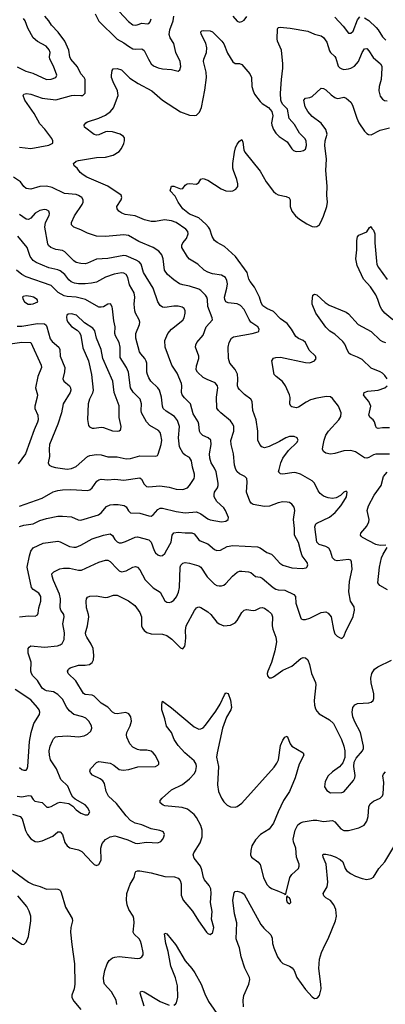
# Model space of a CAD drawing. Header units: inches. Extents: x 990586 to 1117858, y 769490 to 892071.
# Tile 41 of 248: x 1040673 to 1043894, y 849472 to 858159. Entities that reach past the tile are written whole.
import ezdxf

# ---------------------------------------------------------------- set-up
doc = ezdxf.new("R2010")
doc.units = ezdxf.units.IN
doc.header["$MEASUREMENT"] = 0
doc.layers.add('B0844', color=7, linetype='Continuous')
doc.layers.add('B0845', color=7, linetype='Continuous')

msp = doc.modelspace()

# ---------------------------------------------------------------- linework, layer by layer
at = {"layer": 'B0844', "color": 6}
for points, elevation in [([(1041133.1, 850000), (1041154.4, 849830), (1041159.5, 849650), (1041152.6, 849610), (1041132.1, 849552.1), (1041133.2, 849533.2), (1041150, 849499.1), (1041210, 849427.6)], 2600), ([(1041529.2, 849470), (1041521.8, 849510), (1041481.6, 849581.6), (1041419.8, 849650), (1041413.2, 849670), (1041412, 849710), (1041422, 849770), (1041443.6, 849830), (1041461.1, 849858.9), (1041490, 849882.7), (1041510.4, 849889.6), (1041550, 849892.7), (1041710, 849876.3), (1041730, 849879.4), (1041749.9, 849890), (1041759.9, 849910), (1041760.2, 849930), (1041744.7, 850000)], 2600), ([(1042030, 849463.6), (1042046, 849474), (1042054.2, 849485.8), (1042065.1, 849534.9), (1042064.4, 849635.6), (1042046.1, 849706.1), (1042003.3, 849810), (1041979.6, 849939.6), (1041962.7, 850000)], 2500), ([(1042044, 850000), (1042051.1, 849991.1), (1042130, 849856.1), (1042188.8, 849788.8), (1042215.8, 849750), (1042270.1, 849650), (1042304.6, 849564.6), (1042337.6, 849497.6), (1042430, 849361.9)], 2500), ([(1042644.9, 849450), (1042640.5, 849510), (1042646.1, 849550), (1042692.4, 849650), (1042699.3, 849690), (1042696.4, 849710), (1042656.7, 849790), (1042623.5, 849890), (1042609.2, 849970), (1042598.6, 850000)], 2500), ([(1042904.2, 850000), (1042912.5, 849970), (1042944.9, 849890), (1042970, 849851.8), (1042992.6, 849832.6), (1043050, 849808.8), (1043073.3, 849793.3), (1043089.8, 849769.8), (1043114.6, 849710), (1043190, 849603.3), (1043250, 849537.4), (1043270, 849524.4), (1043290, 849525), (1043296.8, 849530), (1043313.7, 849550), (1043328.2, 849610), (1043326.6, 849650), (1043307.4, 849787.4), (1043313.4, 849870), (1043332.6, 849930), (1043365.6, 850000)], 2500), ([(1041770, 849457.3), (1041733.9, 849570), (1041737.6, 849582.4), (1041750, 849589.4), (1041770, 849582.9), (1041910, 849497.2), (1041990, 849464.8)], 2500)]:
    msp.add_lwpolyline(points, dxfattribs=dict(at, elevation=elevation))
at = {"layer": 'B0845', "color": 6}
for points, elevation in [([(1040650, 857742.4), (1040725.2, 857705.2), (1040787.9, 857687.9), (1040910, 857630), (1040950, 857633.7), (1040990, 857647.8), (1041000.4, 857670), (1040969.6, 857750), (1040937.7, 857810), (1040934.7, 857830), (1040939.7, 857870), (1040933.1, 857893.1), (1040905.3, 857925.3), (1040830, 857967.6), (1040790, 857999.9), (1040745.5, 858085.5), (1040719.9, 858150), (1040705.7, 858170)], 3000), ([(1040670, 857033.3), (1040770, 857023), (1040929.1, 857050.9), (1040963.7, 857070), (1040965.3, 857090), (1040954.6, 857110), (1040892.8, 857192.8), (1040850, 857240.8), (1040801.3, 857330), (1040717.8, 857450), (1040703.6, 857490), (1040710, 857502.6), (1040733.3, 857506.7), (1040770, 857502.4), (1040870, 857467.7), (1040990, 857451.1), (1041130, 857490), (1041153.4, 857493.4), (1041210, 857488.9), (1041228.6, 857491.4), (1041249.9, 857510.1), (1041250.6, 857630), (1041239.4, 857650), (1041210, 857682.5), (1041182.3, 857742.3), (1041124.1, 857810), (1041112.9, 857830), (1041106.2, 857890), (1041070.3, 857970), (1041010.2, 858050.2), (1040952.5, 858110), (1040930.4, 858150.4), (1040894.6, 858190)], 2900), ([(1041337.6, 858210), (1041370, 858146.8), (1041530, 857987.5), (1041590, 857955), (1041630, 857925.3), (1041670, 857903.3), (1041690, 857898.1), (1041750, 857901), (1041757.5, 857897.5), (1041770, 857887), (1041807.1, 857810), (1041832.3, 857770), (1041851.5, 857751.5), (1041893.7, 857733.7), (1041930, 857724.7), (1042010, 857720.8), (1042070, 857704.6), (1042084.7, 857715.3), (1042092.9, 857747.1), (1042087.1, 857790), (1042049.7, 857870), (1042031.2, 857950), (1041999.3, 857999.3), (1041989.8, 858029.8), (1041995, 858070), (1042025.4, 858150), (1042029.8, 858190)], 2900), ([(1041549.3, 858230), (1041630, 858142), (1041670, 858113.8), (1041690, 858109.4), (1041707.5, 858112.5), (1041750, 858128.2), (1041798.1, 858121.9), (1041810, 858124.6), (1041820.8, 858139.2), (1041830, 858165.5)], 3000), ([(1042550, 858190.4), (1042590, 858147.4), (1042610, 858137.7), (1042630, 858141.9), (1042650, 858155.5), (1042673.8, 858186.2)], 2900), ([(1043450, 858182.6), (1043523.4, 858103.4), (1043570, 858041), (1043590, 858041), (1043610, 858059.1), (1043650, 858158.2), (1043670, 858185.4)], 2900), ([(1043710, 858176.8), (1043750, 858151.9), (1043813.6, 858090), (1043831.1, 858070), (1043870, 858008.5), (1043897.6, 857977.6)], 2900), ([(1040650, 851310), (1040690, 851301.5), (1040750, 851313.9), (1040770, 851310.8), (1040790, 851278.8), (1040805, 851265), (1040870, 851253.2), (1040912.7, 851212.7), (1040930, 851211.4), (1040950, 851216.7), (1041010, 851251.1), (1041030, 851254.8), (1041104.1, 851244.1), (1041140.4, 851220.4), (1041170, 851188.8), (1041210, 851158.1), (1041250, 851142.7), (1041270, 851144.5), (1041279.3, 851150), (1041289.1, 851170), (1041271.1, 851210), (1041250, 851231.8), (1041161.8, 851281.8), (1041140.7, 851300.7), (1041125, 851325), (1041097.3, 851397.3), (1041035.7, 851455.7), (1040998.2, 851550), (1040943.8, 851630), (1040935.1, 851670), (1040933.5, 851710), (1040941.7, 851750), (1040962, 851798), (1040970, 851813.3), (1040989.3, 851830.7), (1041010, 851836.3), (1041090, 851840.3), (1041190, 851833), (1041239.2, 851840.8), (1041270, 851854.5), (1041298.9, 851881.1), (1041308.8, 851910), (1041305.7, 851930), (1041282.3, 851970), (1041255.6, 851995.6), (1041230, 852007.6), (1041150.5, 852030.5), (1041110, 852061.3), (1041087.1, 852090), (1041050, 852164.8), (1041010, 852206.7), (1040970, 852230), (1040910, 852238.4), (1040890, 852245.4), (1040870, 852262.5), (1040828.3, 852328.3), (1040788.3, 852370), (1040775.7, 852390), (1040771.5, 852411.5), (1040774.7, 852490), (1040745.9, 852570), (1040746.9, 852610), (1040755.9, 852624.1), (1040770, 852633.5), (1040890, 852623), (1041004.4, 852635.6), (1041030, 852643.4), (1041045.7, 852654.3), (1041065, 852690), (1041068.4, 852750), (1041052.6, 852830), (1041065.6, 852890), (1041060.3, 852910), (1041035.7, 852950), (1041029.8, 852969.8), (1041031.5, 853050), (1041024, 853090), (1040970.6, 853210), (1040957.7, 853250), (1040957.1, 853270), (1040972, 853288), (1041025.1, 853314.9), (1041059.7, 853320.3), (1041110, 853320.5), (1041190, 853302.7), (1041216.8, 853303.2), (1041370, 853372.1), (1041430, 853392), (1041450, 853391.1), (1041470, 853378.9), (1041530, 853313.9), (1041550, 853296.1), (1041570, 853288.6), (1041610, 853295.4), (1041670, 853329.6), (1041694.1, 853334.1), (1041710, 853328.6), (1041730, 853305.2), (1041778.2, 853218.2), (1041850, 853145.7), (1041909.5, 853109.5), (1041952.7, 853032.7), (1041970, 853020.3), (1041990, 853016.4), (1042010, 853022.4), (1042030, 853036.9), (1042053.4, 853066.6), (1042072.3, 853107.8), (1042082, 853150), (1042087.1, 853330), (1042092.9, 853347.1), (1042110, 853365.4), (1042130, 853370.1), (1042170, 853363.1), (1042250, 853339.8), (1042269.6, 853330), (1042324.5, 853244.5), (1042390, 853180.1), (1042410, 853168.4), (1042430, 853163.3), (1042450, 853163.4), (1042470, 853170.1), (1042490, 853184.6), (1042547, 853250), (1042590, 853284.9), (1042610, 853292.9), (1042630, 853294.3), (1042690, 853288.2), (1042710, 853280.9), (1042750, 853247.2), (1042790, 853241.5), (1042810, 853233.2), (1042905, 853150), (1042930, 853134), (1042950, 853128.8), (1043010, 853127.4), (1043088.6, 853088.6), (1043103, 853070), (1043105.9, 853010), (1043146.4, 852886.4), (1043154, 852874), (1043166.5, 852866.5), (1043190, 852866.6), (1043230, 852879.6), (1043330, 852928.8), (1043370, 852933.6), (1043390, 852924.6), (1043417.4, 852890), (1043437.6, 852777.6), (1043450, 852742.2), (1043470, 852720.6), (1043490, 852707.1), (1043510, 852701.1), (1043530, 852718), (1043550.4, 852770), (1043597.5, 852862.5), (1043610, 852893), (1043624, 852950), (1043619.2, 852979.2), (1043586, 853030), (1043572.6, 853110), (1043577.9, 853202.1), (1043601.1, 853310), (1043597.1, 853377.1), (1043589.9, 853389.9), (1043570, 853397.1), (1043470, 853386.3), (1043450.3, 853390.3), (1043439.3, 853399.3), (1043430, 853410), (1043410.7, 853470), (1043395.2, 853495.2), (1043370, 853512.1), (1043310.3, 853530.3), (1043289.6, 853549.6), (1043274.1, 853685.9), (1043282.2, 853710), (1043290, 853717.2), (1043402.5, 853770), (1043451.4, 853810), (1043503, 853870), (1043530, 853910.2), (1043551.7, 853950), (1043558.7, 853990), (1043550, 853999.8), (1043530, 853989.8), (1043498.7, 853961.3), (1043460.4, 853939.6), (1043430, 853934.4), (1043390, 853939.6), (1043350, 853956.3), (1043318.7, 853978.7), (1043301.9, 854001.9), (1043270, 854068.9), (1043249.6, 854089.6), (1043147.1, 854150), (1043110, 854162.5), (1043090, 854164.1), (1042990, 854149.3), (1042971.7, 854151.7), (1042960.3, 854160.3), (1042954.2, 854170), (1042957.7, 854190), (1042973.9, 854250), (1042992.4, 854290), (1043041.2, 854358.8), (1043114, 854430), (1043126, 854450), (1043121.2, 854461.2), (1043116.4, 854470), (1043090, 854480.7), (1043050, 854482.6), (1043016.8, 854470), (1042963.1, 854436.9), (1042870, 854392.4), (1042830, 854383.2), (1042807, 854390), (1042788.4, 854410), (1042771.6, 854450), (1042770, 854530), (1042755.8, 854630), (1042728.2, 854710), (1042720.5, 854790), (1042709.4, 854810), (1042652.9, 854852.9), (1042610, 854896.5), (1042598.3, 854910), (1042590.5, 854930), (1042595.8, 854990), (1042591, 855031), (1042571.7, 855071.7), (1042524.9, 855130), (1042511.8, 855170), (1042510.2, 855270), (1042517.2, 855310), (1042537.6, 855350), (1042557.7, 855362.3), (1042722, 855390), (1042773.8, 855406.2), (1042779.1, 855410), (1042782.5, 855430), (1042770.4, 855450), (1042710, 855490.6), (1042693.9, 855513.9), (1042650, 855601.5), (1042617.8, 855637.8), (1042590, 855650.8), (1042510, 855659.6), (1042488.5, 855670), (1042479, 855690), (1042476.8, 855710), (1042497.3, 855790), (1042502.6, 855830), (1042499, 855859), (1042484.8, 855884.8), (1042450, 855904.9), (1042370, 855918.1), (1042330, 855930.2), (1042298.7, 855950), (1042241.1, 856001.1), (1042170, 856047.2), (1042150, 856067.3), (1042101.7, 856150), (1042101.5, 856170), (1042110, 856190), (1042142.3, 856230), (1042157.8, 856270), (1042153.3, 856290), (1042136.7, 856310), (1042050.7, 856370.7), (1042010, 856385.6), (1041947.3, 856392.7), (1041870, 856378.2), (1041830, 856379.1), (1041773.4, 856393.4), (1041690, 856428.6), (1041601.3, 856441.3), (1041571.1, 856451.1), (1041546.5, 856470), (1041532.6, 856490), (1041529.5, 856510), (1041565.2, 856570), (1041571.7, 856590), (1041567.6, 856610), (1041450, 856690.2), (1041265.5, 856770), (1041230.9, 856790), (1041204.6, 856810), (1041179.5, 856850), (1041152, 856870), (1041145.2, 856890), (1041170.5, 856910), (1041190, 856916.2), (1041350, 856942.1), (1041430, 856945.7), (1041496.2, 856963.8), (1041550, 856996.9), (1041570, 857023.4), (1041590, 857066.4), (1041596.7, 857090), (1041595.7, 857115.7), (1041588.3, 857130), (1041557.1, 857150), (1041490, 857170), (1041450, 857172.4), (1041430, 857168.3), (1041370, 857142.7), (1041350, 857140.6), (1041330, 857144.9), (1041244.7, 857210), (1041241, 857230), (1041255.3, 857250), (1041270, 857257.5), (1041370, 857289.4), (1041430, 857316.8), (1041472, 857348), (1041497.8, 857382.2), (1041540.1, 857490), (1041534.5, 857530), (1041495.5, 857610), (1041482.3, 857650), (1041480.6, 857670), (1041486.2, 857710), (1041494.7, 857725.3), (1041530, 857729.5), (1041570, 857715.6), (1041642.7, 857642.7), (1041716.1, 857596.1), (1041837.9, 857530), (1041930, 857448), (1042090, 857346.1), (1042170, 857315.9), (1042210, 857312.4), (1042230, 857317.6), (1042257.1, 857342.9), (1042274.6, 857385.4), (1042302.6, 857537.4), (1042317.4, 857650), (1042314.8, 857694.8), (1042291, 857790), (1042294.5, 857810), (1042318.8, 857870), (1042322.7, 857910), (1042312.5, 857952.5), (1042271.6, 858030), (1042268.4, 858051.6), (1042278.2, 858061.8), (1042290, 858064), (1042350, 858061.8), (1042370, 858052.9), (1042454.5, 857970), (1042470, 857945.1), (1042502.3, 857862.3), (1042550, 857785.9), (1042570, 857771.7), (1042610, 857772.4), (1042630, 857764.7), (1042701.2, 857681.2), (1042715.7, 857650), (1042717.2, 857570), (1042728.3, 857530), (1042742.2, 857502.2), (1042790, 857436.7), (1042810, 857419), (1042865.3, 857385.3), (1042895.2, 857350), (1042901.7, 857310), (1042891.5, 857250), (1042893.3, 857230), (1042908.9, 857190), (1042930, 857157), (1042958.2, 857130), (1043030, 857082.4), (1043070, 857021), (1043085.2, 857005.2), (1043110, 856997), (1043150, 856999.4), (1043174.5, 857005.5), (1043190, 857015.7), (1043199.1, 857050), (1043197.2, 857090), (1043185.2, 857110), (1043138.3, 857158.3), (1043095.3, 857235.3), (1043048.4, 857288.4), (1043033, 857370), (1042990.8, 857410.8), (1042979.3, 857430), (1042974.1, 857450), (1042971.6, 857510), (1042978.8, 857630), (1042990.4, 857730), (1042990.1, 857770.1), (1042978.1, 857890), (1042943.1, 857970), (1042939.9, 857990), (1042943.8, 858076.2), (1042949.2, 858090.8), (1042968.2, 858091.8), (1043055.7, 858084.3), (1043210, 858059.2), (1043270, 858032.7), (1043330, 858015.3), (1043350, 858002.1), (1043379.7, 857959.7), (1043403, 857883), (1043411.2, 857870), (1043450, 857833.5), (1043458.6, 857818.6), (1043479.8, 857750), (1043493.9, 857733.9), (1043510, 857725), (1043530, 857720.9), (1043570, 857724.6), (1043590, 857731), (1043622.2, 857750), (1043656.8, 857790), (1043690, 857868.8), (1043710, 857901.3), (1043730, 857903.8), (1043750, 857884.4), (1043787, 857827), (1043850.8, 857770.8), (1043862.4, 857750), (1043864.4, 857730), (1043856.2, 857630), (1043838.5, 857570), (1043836.8, 857530), (1043850, 857485.7), (1043870, 857457.9), (1043887.4, 857447.4), (1043910, 857443.7)], 2800), ([(1043930, 854326.6), (1043810, 854326.9), (1043790, 854320.9), (1043750, 854297.5), (1043730, 854292), (1043710, 854294), (1043630, 854345.1), (1043590, 854358.2), (1043530, 854355.9), (1043450, 854332.4), (1043410, 854326.1), (1043370, 854334.9), (1043348.2, 854348.2), (1043341.3, 854370), (1043343.4, 854390), (1043355.7, 854450), (1043370, 854493), (1043393.4, 854530), (1043484.3, 854630), (1043502.1, 854657.9), (1043504.8, 854690), (1043480.6, 854750), (1043430, 854818.5), (1043410, 854830.5), (1043375, 854835), (1043290, 854820.8), (1043235, 854805), (1043195.4, 854784.6), (1043130, 854739.7), (1043110, 854733.4), (1043070, 854743), (1043062.3, 854750), (1043053.9, 854770), (1043054.6, 854825.4), (1043049.9, 854850), (1043014.8, 854930), (1042987, 854967), (1042931.8, 855010), (1042914.7, 855030), (1042894.2, 855150), (1042908.4, 855171.6), (1042930, 855178.9), (1042970, 855181.4), (1043190, 855134.6), (1043230, 855132.9), (1043271.6, 855150), (1043285.4, 855170), (1043279.4, 855190), (1043224.4, 855244.4), (1043190, 855310.6), (1043170, 855327.8), (1043130, 855345), (1043104.9, 855364.9), (1043066.7, 855430), (1043030, 855477.9), (1042970, 855521.3), (1042910, 855584), (1042850, 855611.3), (1042815.9, 855635.9), (1042800.5, 855660.5), (1042787, 855710), (1042740.6, 855800.6), (1042702.4, 855850), (1042692.4, 855870), (1042675.6, 855930), (1042574.7, 856070), (1042478, 856158), (1042412.5, 856192.5), (1042390, 856211.1), (1042367.1, 856247.1), (1042348.3, 856310), (1042336.8, 856330), (1042314, 856354), (1042249.9, 856409.9), (1042170, 856443), (1042110.6, 856490), (1042068.6, 856550), (1042042.1, 856602.1), (1041997.6, 856650), (1042010.8, 856689.2), (1042030, 856690.1), (1042090, 856666.5), (1042109, 856670), (1042130, 856699.3), (1042147.7, 856712.3), (1042170, 856714.9), (1042231.7, 856708.3), (1042250, 856723), (1042267.6, 856752.4), (1042290, 856758.3), (1042330, 856744.5), (1042446.9, 856666.9), (1042488.8, 856648.8), (1042530, 856646.2), (1042550, 856650.1), (1042576.5, 856663.5), (1042593.5, 856686.5), (1042595.6, 856710), (1042586.3, 856750), (1042555.5, 856830), (1042550.4, 856850), (1042549.5, 856890), (1042564.2, 856990), (1042575.1, 857030), (1042590, 857060.4), (1042610, 857086.6), (1042630, 857100.9), (1042638.7, 857078.7), (1042647.4, 857010), (1042657.3, 856990), (1042790, 856821.7), (1042844.3, 856730), (1042910, 856643.9), (1042930, 856624.3), (1042950, 856613.3), (1043019.3, 856599.3), (1043046.1, 856586.1), (1043055.6, 856570), (1043057.2, 856510), (1043069.6, 856470), (1043102.5, 856430), (1043138.7, 856398.7), (1043201.4, 856358.6), (1043250, 856335.5), (1043270, 856331.1), (1043290, 856333.4), (1043300, 856340), (1043310, 856347.5), (1043326.8, 856373.2), (1043350, 856425.3), (1043377.8, 856510), (1043384.5, 856550), (1043379.7, 856610), (1043383.1, 856690), (1043370.4, 856830), (1043375.6, 856930), (1043361.7, 857050), (1043365.5, 857090), (1043380.7, 857150), (1043369.4, 857190), (1043330, 857245.9), (1043250, 857305.9), (1043210.9, 857350), (1043188.5, 857390), (1043177.5, 857450), (1043190, 857465.7), (1043230, 857471.8), (1043250, 857482.2), (1043330, 857553.8), (1043350, 857553.5), (1043370, 857540.9), (1043415.9, 857495.9), (1043450, 857471.7), (1043470, 857464.9), (1043490, 857465.7), (1043530, 857476.6), (1043550, 857465.3), (1043590, 857431.5), (1043604.5, 857404.5), (1043643.9, 857290), (1043662.1, 857250), (1043710, 857175.8), (1043730, 857154.4), (1043745.3, 857145.3), (1043770, 857141.9), (1043850, 857183.5), (1043930, 857205.2)], 2700), ([(1040670, 852889.9), (1040750, 852898.8), (1040810, 852897.1), (1040830, 852907.1), (1040836.1, 852923.9), (1040842.2, 852970), (1040859.6, 853030), (1040857.6, 853070), (1040840.5, 853100.5), (1040792.5, 853132.5), (1040777.8, 853150), (1040739.7, 853330), (1040757.8, 853430), (1040769.8, 853470.2), (1040790, 853499.4), (1040879.7, 853540.3), (1041010, 853557.1), (1041030, 853552.9), (1041110, 853512.4), (1041150, 853504.1), (1041170, 853505.8), (1041210, 853522.1), (1041310, 853580), (1041410, 853610.2), (1041470, 853621.6), (1041489.3, 853609.3), (1041510, 853572.1), (1041530, 853551.1), (1041550, 853544.1), (1041570, 853544.1), (1041605.7, 853554.3), (1041690, 853592.8), (1041710, 853595.5), (1041809.9, 853569.9), (1041830.4, 853550), (1041857.4, 853477.4), (1041870, 853455.8), (1041890, 853438.1), (1041910, 853429.7), (1041930, 853432.5), (1041950, 853450.4), (1041970, 853480.8), (1042006.1, 853550), (1042016.5, 853610), (1042030, 853632.5), (1042070, 853637.5), (1042130, 853631.1), (1042190, 853632.7), (1042210, 853623.2), (1042250, 853570.6), (1042261.9, 853561.9), (1042330, 853534.2), (1042390, 853486.1), (1042410, 853476.7), (1042441.5, 853478.5), (1042501.1, 853510), (1042550, 853521.3), (1042767, 853507), (1042790, 853499.1), (1042850, 853459.6), (1042890, 853443.9), (1042910, 853427.2), (1042963.9, 853363.9), (1042990, 853347.5), (1043070, 853324.5), (1043162, 853318), (1043196.3, 853323.7), (1043207, 853333), (1043211.5, 853350), (1043205.7, 853370), (1043162.6, 853430), (1043148.3, 853468.3), (1043130, 853545.7), (1043092.5, 853610), (1043092.8, 853670), (1043084.7, 853750), (1043096.9, 853830), (1043090, 853857), (1043070, 853885.6), (1043050, 853898.1), (1043030, 853903.8), (1042990, 853905.1), (1042950, 853897.6), (1042874.1, 853865.9), (1042830, 853863), (1042730, 853880.4), (1042712.4, 853892.4), (1042699.9, 853910), (1042669.9, 853990), (1042677.7, 854077.7), (1042674.4, 854110), (1042657.2, 854130), (1042610, 854152.3), (1042588.9, 854168.9), (1042576.4, 854190), (1042564.6, 854230), (1042556.2, 854330), (1042536.6, 854410), (1042532.5, 854447.5), (1042558.4, 854530), (1042559.3, 854570), (1042550.8, 854590.8), (1042530, 854620.1), (1042443.7, 854690), (1042423.5, 854710), (1042410.8, 854730.8), (1042406, 854830), (1042418.6, 854910), (1042415.3, 854930), (1042394.2, 854954.2), (1042323.3, 854983.3), (1042290, 855002.7), (1042240.6, 855050), (1042228.6, 855070), (1042230, 855106), (1042251.4, 855170), (1042250.7, 855190), (1042222.9, 855270), (1042224.9, 855290), (1042234.8, 855310), (1042290, 855377), (1042316.2, 855450), (1042370.2, 855510), (1042369.7, 855530), (1042329.6, 855630), (1042326.7, 855690), (1042322.5, 855710), (1042310.9, 855730), (1042270, 855768.7), (1042250, 855780.6), (1042170, 855807.7), (1042110, 855818.9), (1042079.9, 855830), (1042030, 855864.3), (1041976.3, 855910), (1041948.2, 855950), (1041937.4, 856050), (1041924.7, 856084.7), (1041897.6, 856117.6), (1041850, 856149.4), (1041722, 856202), (1041630, 856255.6), (1041590, 856261), (1041430, 856245.9), (1041350, 856248.9), (1041270, 856274.9), (1041210, 856306), (1041148.3, 856328.3), (1041130.3, 856350), (1041129, 856370), (1041154.3, 856430), (1041222.6, 856530), (1041231.9, 856550), (1041231.9, 856570), (1041218.7, 856590), (1041190, 856608.9), (1041170, 856615.5), (1041066.3, 856626.3), (1040957.9, 856677.9), (1040910, 856690.3), (1040850, 856688.8), (1040770, 856664), (1040730.5, 856670.5), (1040710, 856687.4), (1040680.3, 856730), (1040616.6, 856770)], 2900), ([(1040670, 853686.6), (1040710, 853698.6), (1040790, 853710.8), (1040850, 853739.4), (1040910, 853759.8), (1041010, 853778.4), (1041050, 853779.8), (1041130, 853772.7), (1041186.4, 853746.4), (1041210, 853744.5), (1041367.9, 853792.1), (1041390.7, 853809.3), (1041436.2, 853863.8), (1041470, 853878.8), (1041498.2, 853881.8), (1041540.9, 853880.9), (1041592.1, 853872.1), (1041610, 853859.9), (1041630, 853825.7), (1041649.4, 853809.4), (1041730, 853804), (1041810, 853780.4), (1041830, 853780.3), (1041848.3, 853790), (1041890, 853838.6), (1041910, 853849.8), (1041929.6, 853850.4), (1042050, 853821.5), (1042130, 853808.1), (1042230, 853817), (1042270, 853800.8), (1042330, 853754.7), (1042350, 853745.8), (1042449.9, 853730.1), (1042490, 853734.4), (1042510.6, 853749.5), (1042512.6, 853767.4), (1042487.1, 853830), (1042470, 853853.6), (1042408.3, 853908.3), (1042386.7, 853950), (1042384.8, 853970), (1042390, 853989.2), (1042414.7, 854030), (1042421.5, 854050), (1042421.9, 854070), (1042403.7, 854170), (1042390, 854201.9), (1042359.7, 854250), (1042346.8, 854290), (1042345.8, 854330), (1042360.3, 854410), (1042355.4, 854450), (1042332.7, 854470), (1042285.3, 854490), (1042264.9, 854510), (1042257.9, 854530), (1042251.4, 854590), (1042244, 854610), (1042200.5, 854680.5), (1042179, 854770), (1042123.5, 854823.5), (1042104.1, 854850), (1042098.3, 854870), (1042101.7, 854930), (1042098.7, 854950), (1042060.7, 855040.7), (1042012.6, 855112.6), (1041955.3, 855270), (1041952.5, 855330), (1041978.7, 855390), (1042010.6, 855430), (1042110, 855508), (1042122.2, 855530), (1042131.2, 855571.2), (1042131.1, 855591.1), (1042122.6, 855610), (1042103.6, 855623.6), (1042070, 855632.3), (1042030, 855631.3), (1041950, 855619.8), (1041930, 855623), (1041910, 855637.8), (1041890, 855670.5), (1041848.9, 855790), (1041764.1, 855930), (1041742.8, 856002.8), (1041724, 856024), (1041698.3, 856038.3), (1041610, 856075.8), (1041590, 856079.1), (1041450, 856050.9), (1041350, 856047.5), (1041270, 856010), (1041250, 856005.6), (1041210, 856006.8), (1041170, 856018.1), (1041150, 856031.2), (1041070, 856109.7), (1041050, 856123.4), (1040990, 856130.2), (1040946.8, 856150), (1040927.2, 856167.2), (1040921.4, 856181.4), (1040893, 856330), (1040900.3, 856370), (1040932.5, 856432.5), (1040936.5, 856450), (1040928.8, 856470), (1040910, 856481), (1040890, 856484.3), (1040850, 856476.3), (1040810, 856452.9), (1040770, 856407.2), (1040750, 856396.7), (1040730, 856399), (1040670, 856440.6)], 3000), ([(1043960.1, 855510), (1043890, 855570.2), (1043862.7, 855602.7), (1043848.1, 855630), (1043829.3, 855690), (1043810.6, 855730.6), (1043763.6, 855803.6), (1043703, 855870), (1043644.9, 855990), (1043635.8, 856050), (1043644.1, 856130), (1043643.1, 856210), (1043650, 856244), (1043662, 856258), (1043730, 856288), (1043755.6, 856324.4), (1043770, 856333.7), (1043776.4, 856316.4), (1043790, 856301.3), (1043802.1, 856270), (1043802.1, 856190), (1043815.7, 856030), (1043820.7, 856000.7), (1043833.3, 855973.3), (1043910, 855865.6)], 2600), ([(1040670, 853866.9), (1040870, 853937.9), (1040966.4, 853993.6), (1041010, 854006.3), (1041050, 854012.7), (1041124.4, 854015.6), (1041270, 854004), (1041290, 854011.9), (1041310, 854028.4), (1041351.7, 854088.3), (1041370, 854100.5), (1041390, 854104.5), (1041450, 854098.3), (1041510, 854104.1), (1041590, 854098), (1041730, 854117.5), (1041746.7, 854106.7), (1041770, 854060.6), (1041790, 854041.9), (1041810, 854038.8), (1041906.2, 854046.2), (1041990, 854033.5), (1042050, 854015.8), (1042110, 854012.9), (1042150.3, 854030), (1042170, 854050.8), (1042210.5, 854110), (1042214.2, 854130), (1042211.8, 854148.2), (1042194.7, 854210), (1042187.7, 854267.7), (1042170, 854296.1), (1042130, 854316.3), (1042112, 854332), (1042081.7, 854390), (1042071, 854470), (1042081.4, 854570), (1042063.5, 854623.5), (1042036.9, 854656.9), (1041964.2, 854704.2), (1041938.1, 854730), (1041929.6, 854750), (1041921.3, 854830), (1041904.7, 854890), (1041890.9, 854910.9), (1041829.2, 854970), (1041810, 854998.9), (1041797.2, 855030), (1041792.7, 855050), (1041792.3, 855130), (1041787.3, 855147.3), (1041774.2, 855170), (1041738.8, 855210), (1041729.1, 855229.1), (1041695.1, 855350), (1041695.6, 855390), (1041729.1, 855470), (1041730.8, 855490), (1041725.6, 855510), (1041692, 855570), (1041687.1, 855590), (1041682.5, 855650), (1041686.4, 855710), (1041681.4, 855750), (1041640.7, 855820.7), (1041624.4, 855884.4), (1041610.4, 855910), (1041590, 855922), (1041570, 855925.2), (1041505.3, 855914.7), (1041430, 855888.9), (1041350, 855843.2), (1041306.1, 855833.9), (1041250, 855828.3), (1041190, 855829.5), (1041155.5, 855835.5), (1041126.4, 855846.4), (1041104.1, 855864.1), (1041071.1, 855911.1), (1041030, 855943.9), (1041010, 855952.5), (1040928.5, 855968.5), (1040816.8, 856016.8), (1040790, 856033.9), (1040763.8, 856070), (1040737.4, 856150), (1040657.2, 856250)], 3100), ([(1040650, 855455.5), (1040690, 855453.8), (1040830, 855479.1), (1040890, 855474.8), (1040904.6, 855464.6), (1040913.1, 855450), (1040942.3, 855342.3), (1040959.9, 855319.9), (1041018.8, 855270), (1041024.9, 855250), (1041029.6, 855190), (1041068.8, 855090), (1041066.8, 855053.2), (1041051.5, 854990), (1041061.8, 854970), (1041110, 854928.7), (1041120.9, 854910), (1041123.1, 854890), (1041116.8, 854870), (1041055.1, 854770), (1041040.6, 854690), (1041009.5, 854590), (1040936.6, 854410), (1040932.2, 854370), (1040934.1, 854305.9), (1040924.8, 854250), (1040931.4, 854230), (1040956.4, 854216.4), (1040988.8, 854208.8), (1041090, 854194), (1041130, 854198.5), (1041170, 854218.5), (1041270, 854306.7), (1041290, 854314.5), (1041350, 854323), (1041390, 854320.5), (1041450, 854302.1), (1041530, 854301.2), (1041610, 854283.7), (1041650, 854287.9), (1041730, 854311), (1041871.7, 854308.3), (1041885.6, 854314.4), (1041893.8, 854326.2), (1041920.2, 854410), (1041923.9, 854450), (1041917.2, 854497.2), (1041910, 854516.2), (1041895.5, 854535.5), (1041819.9, 854579.9), (1041788.8, 854610), (1041746.2, 854690), (1041741.9, 854710), (1041744.6, 854770), (1041734.7, 854810), (1041671.5, 854871.5), (1041650.1, 854910), (1041632.6, 855050), (1041614, 855090), (1041558.2, 855178.2), (1041559.1, 855270), (1041549.1, 855310), (1041515.4, 855370), (1041510.4, 855390), (1041513.9, 855450), (1041502.6, 855502.6), (1041489.5, 855609.5), (1041485.9, 855625.9), (1041471.5, 855651.5), (1041450, 855649), (1041410, 855626.3), (1041390, 855621.5), (1041370, 855623.7), (1041251.6, 855691.6), (1041170.8, 855710.8), (1041090, 855716.4), (1041063.9, 855723.9), (1041012.9, 855752.9), (1040950, 855814.4), (1040730, 855891.6), (1040691.9, 855911.9), (1040643.9, 855950)], 3200), ([(1043911.2, 854990), (1043890, 855020.8), (1043870, 855039.4), (1043850, 855052.5), (1043770, 855085.7), (1043690, 855160.6), (1043650, 855182.2), (1043590, 855204.2), (1043575.3, 855215.3), (1043560.2, 855240.2), (1043537.2, 855297.2), (1043521, 855321), (1043450, 855384.8), (1043406.3, 855410), (1043370, 855447), (1043282.3, 855570), (1043249.9, 855650), (1043248.2, 855671.8), (1043256.9, 855730), (1043270, 855738.5), (1043290, 855731.8), (1043364.7, 855664.7), (1043400, 855640), (1043550, 855578.4), (1043570, 855562.8), (1043655.1, 855470), (1043770, 855407.1), (1043850, 855332.8), (1043870, 855320.5), (1043896.3, 855310)], 2600), ([(1040590, 855300.1), (1040690, 855313.8), (1040770.3, 855310), (1040861.6, 855110), (1040863.2, 855090), (1040831.9, 855010), (1040811.4, 854910), (1040828.2, 854848.2), (1040827.4, 854830), (1040804.8, 854750), (1040807.1, 854730), (1040831.2, 854670), (1040834.9, 854630), (1040830.6, 854609.4), (1040799.5, 854540.5), (1040722.2, 854330), (1040659.6, 854240.4)], 3100), ([(1043930, 854557.1), (1043870, 854557.5), (1043830, 854550.9), (1043817.5, 854557.5), (1043810, 854568.6), (1043800.3, 854610), (1043785.9, 854630), (1043761.4, 854650), (1043749.3, 854669.3), (1043765.7, 854750), (1043750, 854789.9), (1043715.4, 854830), (1043702.5, 854850), (1043703.7, 854856.3), (1043709.2, 854870), (1043738.9, 854881.1), (1043830, 854890), (1043890.1, 854909.9), (1043909.9, 854930)], 2600), ([(1043898.3, 853521.7), (1043850, 853521.2), (1043810, 853528.7), (1043694.1, 853590), (1043682.2, 853602.2), (1043676.4, 853610), (1043678.9, 853630), (1043730, 853691.1), (1043749.7, 853730), (1043751.2, 853750), (1043734.7, 853830), (1043745.7, 853870), (1043795.7, 853964.3), (1043857.6, 854050), (1043877.9, 854130), (1043910, 854167)], 2700), ([(1043914.2, 853130), (1043846.1, 853166.1), (1043829.6, 853190), (1043842.2, 853330), (1043860.7, 853410), (1043874.9, 853445.1), (1043910, 853501.5)], 2700), ([(1040608.8, 851148.8), (1040675.5, 851130), (1040695.3, 851110), (1040724.9, 851004.9), (1040740.2, 850970), (1040771.7, 850931.7), (1040809.2, 850909.2), (1040830, 850907), (1040870, 850914.6), (1040963.6, 850956.4), (1041010, 850994), (1041030, 850995.3), (1041050.7, 850970.7), (1041070, 850900.5), (1041089.8, 850869.8), (1041114, 850854), (1041190, 850836), (1041220.6, 850820.6), (1041310, 850723.6), (1041330, 850705.3), (1041350, 850697.9), (1041370, 850707), (1041390, 850743.6), (1041388.5, 850850), (1041400.2, 850890), (1041430, 850925.1), (1041470, 850950.9), (1041510, 850957.8), (1041530, 850954.1), (1041624.7, 850924.7), (1041690, 850894), (1041710, 850892.1), (1041790, 850903.8), (1041890, 850896.3), (1041917.4, 850910), (1041934.1, 850930), (1041943.6, 850950), (1041947.5, 850970), (1041940.2, 850990), (1041930, 850997.7), (1041906.4, 851006.4), (1041830, 851020.6), (1041750, 851055.4), (1041690, 851071.2), (1041650, 851092.7), (1041610, 851134.8), (1041524.2, 851244.2), (1041455.3, 851310), (1041435.6, 851350), (1041419.7, 851419.7), (1041404.6, 851444.6), (1041382.5, 851462.5), (1041314.4, 851494.4), (1041295.7, 851515.7), (1041291.8, 851530), (1041295.7, 851550), (1041350, 851605.1), (1041370, 851613.4), (1041470, 851599.4), (1041502.6, 851582.6), (1041550, 851544.2), (1041583, 851537), (1041634.9, 851545.1), (1041713.3, 851566.7), (1041870, 851571.4), (1041890, 851580.7), (1041898.8, 851590), (1041899.2, 851610), (1041865, 851670), (1041850, 851689.5), (1041830, 851705.2), (1041793.7, 851713.7), (1041734.7, 851714.7), (1041710, 851720.1), (1041670, 851739.9), (1041642.9, 851770), (1041615.4, 851830), (1041612.2, 851850), (1041616.6, 851870), (1041647.1, 851930), (1041656.3, 851970), (1041652, 852010), (1041635.2, 852035.2), (1041606.5, 852046.5), (1041530, 852035), (1041510, 852037.5), (1041490, 852048.8), (1041450, 852092.8), (1041390, 852130.2), (1041330, 852189.9), (1041310, 852200.2), (1041250, 852206.3), (1041234.1, 852214.1), (1041165.8, 852325.8), (1041100.8, 852390), (1041094.3, 852410), (1041098.3, 852421.7), (1041101.5, 852430), (1041118.5, 852441.5), (1041190, 852465), (1041250, 852463.8), (1041287.8, 852470), (1041311.9, 852488.1), (1041321.7, 852510), (1041325.4, 852550), (1041320.1, 852610), (1041303.6, 852650), (1041264.9, 852710), (1041255.7, 852730), (1041252.7, 852750), (1041271.1, 852810), (1041281.2, 852890), (1041279.9, 852910), (1041260.8, 852970), (1041258.5, 853030), (1041262.1, 853050), (1041270, 853063), (1041290, 853074.1), (1041345.4, 853074.6), (1041430, 853061.7), (1041450, 853063.3), (1041497.9, 853082.1), (1041530, 853082.6), (1041630, 853032.8), (1041688.5, 852990), (1041731.4, 852930), (1041744.9, 852890), (1041746.2, 852810), (1041754.2, 852790), (1041770.1, 852770), (1041793.1, 852753.1), (1041830, 852739.4), (1041930, 852737.4), (1041970, 852726.7), (1042014.3, 852694.3), (1042090, 852615.9), (1042110, 852607.9), (1042128.1, 852631.9), (1042131.9, 852648.1), (1042135.9, 852704.1), (1042133.5, 852770), (1042140.4, 852810), (1042213.1, 852946.9), (1042230, 852971.6), (1042242.7, 852977.3), (1042250, 852979.7), (1042270, 852972.4), (1042330, 852934.8), (1042357.1, 852910), (1042410, 852842.9), (1042430, 852828), (1042471.3, 852811.3), (1042530, 852817.9), (1042570, 852836.9), (1042590, 852857.1), (1042630, 852929), (1042650, 852950.1), (1042670, 852955.7), (1042730, 852947.4), (1042750, 852949), (1042790, 852969.3), (1042810, 852971.9), (1042830, 852966.4), (1042862.4, 852942.4), (1042890, 852916.2), (1042900.7, 852890), (1042897, 852810), (1042902.5, 852782.5), (1042930.2, 852710), (1042934.3, 852670), (1042921, 852590), (1042892.6, 852487.4), (1042859.1, 852410), (1042853.9, 852390), (1042855, 852370), (1042870, 852353.7), (1042873.1, 852353.1), (1042890, 852353.1), (1042910, 852360.1), (1042990, 852420.7), (1043070, 852454.3), (1043150, 852522.2), (1043170, 852531), (1043190, 852530.1), (1043210, 852510.1), (1043226.5, 852470), (1043243.2, 852390), (1043279.6, 852310), (1043283, 852290), (1043267.3, 852152.7), (1043269.5, 852110), (1043278.9, 852078.9), (1043290, 852057.9), (1043310, 852036.4), (1043402.9, 851982.9), (1043436.2, 851950), (1043507.8, 851807.8), (1043530.1, 851750), (1043538.9, 851710), (1043538.1, 851650), (1043518.4, 851601.6), (1043491.4, 851568.6), (1043430, 851524.5), (1043390, 851487.2), (1043363.2, 851436.8), (1043358.5, 851390), (1043378.1, 851358.1), (1043410, 851338.5), (1043510, 851339.8), (1043530, 851347.5), (1043613.3, 851446.7), (1043625.3, 851470), (1043629.2, 851490), (1043615.8, 851570), (1043618.5, 851610), (1043637, 851643), (1043691.8, 851710), (1043700.6, 851730), (1043703.2, 851750), (1043674.7, 851870), (1043624.2, 851964.2), (1043608.2, 852010), (1043601.8, 852050), (1043608.4, 852090), (1043626, 852114), (1043650, 852126.6), (1043750, 852132.8), (1043770, 852138.4), (1043786.3, 852153.7), (1043791.7, 852170), (1043792.1, 852210), (1043769, 852309), (1043768, 852350), (1043776, 852390), (1043799.1, 852430), (1043829.4, 852450), (1043950, 852508.3)], 2700), ([(1040670, 851560.3), (1040690, 851544.8), (1040710, 851537.1), (1040730, 851538.3), (1040739.3, 851550), (1040743.3, 851570), (1040760.1, 851790), (1040772.4, 851870), (1040798.4, 851950), (1040847.5, 852030), (1040849.7, 852050), (1040843.1, 852070), (1040829.2, 852090), (1040770, 852157.4), (1040633.6, 852250)], 2900), ([(1041744.7, 850000), (1041738.1, 850030), (1041725.5, 850050), (1041681.9, 850090), (1041673.1, 850110), (1041681.8, 850190), (1041678.7, 850230), (1041671.1, 850250), (1041634.1, 850310), (1041619.7, 850350), (1041613.3, 850390), (1041617.7, 850450), (1041646.5, 850533.5), (1041679.9, 850590), (1041688.9, 850631.1), (1041696.3, 850643.7), (1041709.2, 850650.8), (1041730, 850650), (1041830, 850631.5), (1041950, 850601.3), (1042037.6, 850597.6), (1042070, 850584), (1042085.6, 850565.6), (1042095.8, 850535.8), (1042094.7, 850434.7), (1042112, 850390), (1042195, 850295), (1042246.6, 850210), (1042317.8, 850110), (1042330, 850097), (1042350, 850088.9), (1042370, 850102), (1042374, 850110), (1042383.5, 850150), (1042363.7, 850223.7), (1042369.7, 850290), (1042355, 850370), (1042360.9, 850450), (1042355.4, 850490), (1042341.7, 850521.7), (1042301.9, 850570), (1042291.5, 850590), (1042277.7, 850657.7), (1042266, 850690), (1042210, 850760.4), (1042201.6, 850790), (1042207.5, 850810), (1042262, 850898), (1042280.9, 850950), (1042281.1, 851010), (1042268.4, 851050), (1042230, 851121.7), (1042210, 851147.9), (1042150, 851194.3), (1042104.7, 851210), (1041950, 851224.4), (1041935.5, 851230), (1041910.7, 851250), (1041910.5, 851270), (1041926.6, 851290), (1042010, 851364.2), (1042107.6, 851412.4), (1042170, 851460.5), (1042212.3, 851510), (1042224.5, 851535.5), (1042230.4, 851570), (1042226.6, 851590), (1042210, 851619.7), (1042127.3, 851690), (1042070, 851755.2), (1042034.7, 851810), (1042009.6, 851870), (1041967.4, 851927.4), (1041951.8, 851991.8), (1041925.5, 852070), (1041923.8, 852116.2), (1041930, 852148), (1042010, 852089.1), (1042210, 851919.4), (1042250, 851900.2), (1042270, 851902), (1042290, 851912.7), (1042310, 851934), (1042401.5, 852058.5), (1042438.8, 852121.2), (1042476.8, 852203.2), (1042490, 852219.5), (1042510, 852214.4), (1042530, 852154.9), (1042538.8, 852090), (1042534, 852070), (1042495.2, 852004.8), (1042458.4, 851910), (1042411.2, 851690), (1042407.9, 851652.1), (1042424.6, 851570), (1042415, 851410), (1042424, 851350), (1042450, 851290.7), (1042470, 851259.4), (1042500.6, 851230), (1042530, 851214.2), (1042570, 851211.1), (1042590, 851218.1), (1042630, 851247.3), (1042915.2, 851564.8), (1042939.5, 851600.5), (1042951.6, 851630), (1042970, 851755.8), (1042990, 851802.6), (1043010, 851830.2), (1043030, 851838.9), (1043057, 851770), (1043071.1, 851751.1), (1043168.9, 851690), (1043176.8, 851670), (1043133.8, 851590), (1043100.9, 851470), (1043048.5, 851350), (1042998.2, 851270), (1042949.1, 851170), (1042909.2, 851070.8), (1042870, 851017), (1042795.2, 850970), (1042750, 850923), (1042718.1, 850870), (1042707.9, 850830), (1042706.8, 850790), (1042715.9, 850770), (1042770, 850729.3), (1042790, 850704.6), (1042820.5, 850590), (1042850.4, 850530), (1042870, 850507.7), (1042890, 850494.1), (1042952.6, 850470), (1043006, 850446), (1043010, 850440.5), (1043016.9, 850443.1), (1043021.7, 850458.3), (1043051.8, 850590), (1043070, 850618.8), (1043129.5, 850670), (1043135.8, 850690), (1043134.2, 850710), (1043112.3, 850770), (1043104.8, 850850), (1043086.1, 850906.1), (1043082.9, 850930), (1043099.6, 851010), (1043124, 851056), (1043146.7, 851073.3), (1043170, 851082.5), (1043257.2, 851097.2), (1043290, 851097.6), (1043350, 851084.1), (1043430, 851092.5), (1043450, 851082.8), (1043501.6, 851021.6), (1043530, 851006.6), (1043570, 851005.2), (1043659.4, 851030), (1043706.5, 851053.5), (1043732.7, 851087.3), (1043742.2, 851130), (1043750, 851214), (1043760, 851240), (1043790, 851264), (1043847.9, 851292.1), (1043869.2, 851310.8), (1043874.4, 851330), (1043882, 851430), (1043873.1, 851486.9), (1043877.1, 851502.9), (1043896.4, 851523.6)], 2600), ([(1043365.6, 850000), (1043389.2, 850050), (1043455.1, 850210), (1043464.6, 850250), (1043458.4, 850310), (1043441.7, 850350), (1043410, 850388.1), (1043370, 850413.1), (1043351.6, 850430), (1043346.1, 850450), (1043380.8, 850510), (1043388, 850550), (1043371.9, 850710), (1043347, 850770), (1043343.4, 850790), (1043350, 850796.8), (1043370, 850798.3), (1043410, 850789.5), (1043453.7, 850773.7), (1043496.6, 850750), (1043520.5, 850730), (1043541.5, 850670), (1043553, 850653), (1043586, 850626), (1043630, 850602.8), (1043690, 850581.6), (1043730, 850573.5), (1043770, 850581.4), (1043790, 850595.3), (1043838, 850670), (1043890.9, 850730), (1043988.1, 850891.9)], 2500), ([(1040529.1, 850710.9), (1040750, 850550.1), (1040790, 850528.8), (1040852.2, 850512.2), (1040910, 850488.1), (1040991.5, 850491.5), (1041010, 850489.4), (1041022.4, 850482.4), (1041032.3, 850472.3), (1041037.8, 850457.8), (1041075.5, 850330), (1041134.4, 850230), (1041136.8, 850210), (1041122.1, 850150), (1041119.4, 850110), (1041133.1, 850000)], 2600), ([(1042598.6, 850000), (1042581, 850050), (1042584.8, 850190), (1042565.5, 850270), (1042551.2, 850390), (1042563.6, 850456.4), (1042570, 850468.6), (1042590, 850469.5), (1042630, 850457.7), (1042650, 850444.5), (1042797.5, 850177.5), (1042823.7, 850143.7), (1042885.2, 850085.2), (1042897.2, 850057.2), (1042901.4, 850010), (1042904.2, 850000)], 2500), ([(1040590, 850072.6), (1040690, 850002.9), (1040710, 850001.1), (1040714.8, 850005.2), (1040730, 850020.9), (1040750, 850070.2), (1040771.6, 850210), (1040769.8, 850250), (1040754.9, 850294.9), (1040734.5, 850334.5), (1040654.9, 850430)], 2600), ([(1041962.7, 850000), (1041959.9, 850010), (1041947.1, 850092.9), (1041950, 850099.5), (1041970, 850094.3), (1042044, 850000)], 2500)]:
    msp.add_lwpolyline(points, dxfattribs=dict(at, elevation=elevation))
for points, elevation in [([(1040730, 855723.8), (1040702.4, 855717.6), (1040697.6, 855710), (1040702.7, 855690), (1040714.6, 855670), (1040748, 855650), (1040770, 855649), (1040790, 855651.9), (1040833.6, 855670), (1040826.1, 855690), (1040793.4, 855710), (1040770, 855717.3)], 3300), ([(1041130, 855564), (1041100.1, 855559.9), (1041087.8, 855552.2), (1041084.9, 855535.1), (1041088.1, 855510), (1041096.5, 855490), (1041130, 855450.9), (1041179.5, 855419.5), (1041198.2, 855398.2), (1041212.3, 855372.3), (1041230, 855262.9), (1041278.8, 855150), (1041306.5, 855030), (1041321.2, 854890), (1041315.5, 854864.5), (1041287.1, 854810), (1041275, 854770), (1041271.2, 854631.2), (1041279.3, 854579.3), (1041287.3, 854567.3), (1041310, 854556.4), (1041330, 854555), (1041390, 854563.1), (1041410, 854560.2), (1041490, 854530.6), (1041530, 854528.6), (1041548.2, 854531.8), (1041559.3, 854540.7), (1041565, 854550), (1041567.4, 854570), (1041548.9, 854650), (1041547.6, 854752.4), (1041504.2, 854870), (1041492, 854970), (1041405.8, 855170), (1041390.5, 855250), (1041348.6, 855350), (1041333.8, 855413.8), (1041317.5, 855437.5), (1041244.6, 855484.6), (1041172.2, 855552.2)], 3300), ([(1043030, 850429.3), (1043022.5, 850417.5), (1043023.8, 850390), (1043030, 850373), (1043050, 850358), (1043063, 850370), (1043059.8, 850390), (1043050, 850410.9), (1043037, 850417)], 2600)]:
    msp.add_lwpolyline(points, close=True, dxfattribs=dict(at, elevation=elevation))

doc.saveas('drawing.dxf')
